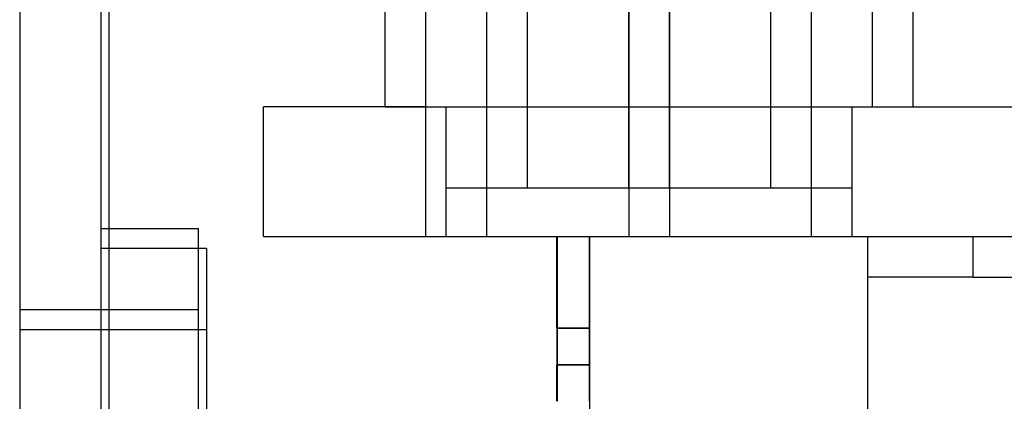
# Model space of a CAD drawing. Header units: millimetres. Extents: x 0 to 93, y -50 to 1.2.
# Tile 31 of 137: x 0 to 12.1, y -11.6 to -6.9. Entities that reach past the tile are written whole.
import ezdxf

# ---------------------------------------------------------------- set-up
doc = ezdxf.new("R2010")
doc.units = ezdxf.units.MM
doc.layers.add('MAIN-1', color=7, linetype='Continuous')
doc.layers.add('MAIN-2', color=7, linetype='Continuous')

msp = doc.modelspace()

# ---------------------------------------------------------------- linework, layer by layer
at = {"layer": 'MAIN-1'}
for p, q in [((0, -3.5), (0, -46.3)), ((1, -3.5), (1, -46.3)), ((1.1, -43.8), (1.1, -3.497)), ((1, -9.5), (1.1, -9.5)), ((1.1, -9.748), (1, -9.748))]:
    msp.add_line(p, q, dxfattribs=at)
at = {"layer": 'MAIN-2'}
for p, q in [((5.75, -9), (5.75, 0)), ((6.251, -9), (6.251, 0)), ((7.5, -9), (7.5, 0)), ((7.5, 0), (7.5, -9)), ((8.001, -9), (8.001, 0)), ((8.001, 0), (8.001, -9)), ((9.25, -9), (9.25, 0)), ((9.751, -9), (9.751, 0)), ((4.5, -8), (4.5, -0.8)), ((5.001, -8), (5.001, -0.8)), ((7.5, -8), (7.5, -0.8)), ((7.5, -0.8), (7.5, -8)), ((8.001, -8), (8.001, -0.8)), ((8.001, -0.8), (8.001, -8)), ((10.5, -8), (10.5, -0.8)), ((11.001, -8), (11.001, -0.8)), ((3, -8), (3, -8)), ((5, -8), (3, -8)), ((3, -9.6), (3, -8)), ((4.5, -8), (5, -8)), ((5, -8), (87.4, -8)), ((5, -9.6), (5, -8)), ((5, -9.6), (5, -8)), ((5.25, -9.6), (5.25, -8)), ((5.25, -9), (5.25, -8)), ((5.751, -9.6), (5.751, -8)), ((5.751, -9), (5.751, -8)), ((7.5, -8), (7.5, -9.6)), ((7.5, -8), (7.5, -9.6)), ((7.5, -9), (7.5, -8)), ((7.5, -9), (7.5, -8)), ((8.001, -8), (8.001, -9.6)), ((8.001, -8), (8.001, -9.6)), ((8.001, -9), (8.001, -8)), ((8.001, -9), (8.001, -8)), ((9.75, -9.6), (9.75, -8)), ((9.75, -9), (9.75, -8)), ((10.251, -9.6), (10.251, -8)), ((10.251, -9), (10.251, -8)), ((5.25, -9), (5.909, -9)), ((5.751, -9), (8.001, -9)), ((8.001, -9), (10.251, -9)), ((1.1, -9.5), (2.2, -9.5)), ((2.2, -12.5), (2.2, -9.5)), ((3, -9.6), (3, -9.6)), ((3, -9.6), (5, -9.6)), ((5, -9.6), (87.4, -9.6)), ((6.614, -10.73), (6.614, -9.6)), ((6.614, -9.6), (7.014, -9.6)), ((6.614, -9.6), (6.614, -11.18)), ((6.616, -10.73), (6.616, -9.6)), ((6.616, -9.6), (6.616, -11.18)), ((7.014, -10.73), (7.014, -9.6)), ((7.014, -9.6), (7.014, -11.18)), ((7.014, -9.6), (7.016, -9.6)), ((7.016, -9.6), (7.016, -11.18)), ((7.016, -10.73), (7.016, -9.6)), ((10.439, -9.6), (10.439, -11.8)), ((10.439, -9.6), (10.439, -9.6)), ((10.439, -9.6), (10.439, -9.6)), ((10.439, -9.6), (11.739, -9.6)), ((11.739, -10.1), (11.739, -9.6)), ((11.739, -9.6), (11.739, -9.6)), ((11.739, -9.6), (11.739, -9.6)), ((2.3, -9.748), (1.1, -9.748)), ((2.3, -9.748), (2.3, -12.5)), ((10.439, -10.1), (10.439, -10.1)), ((11.739, -10.1), (10.439, -10.1)), ((11.739, -10.1), (15.739, -10.1)), ((11.739, -10.1), (11.739, -10.1)), ((11.739, -10.1), (11.739, -10.1)), ((0, -10.5), (2.2, -10.5)), ((2.3, -10.748), (0, -10.748)), ((7.014, -10.73), (6.614, -10.73)), ((6.616, -10.73), (7.016, -10.73)), ((6.614, -11.18), (7.014, -11.18)), ((6.614, -11.18), (7.014, -11.18)), ((7.016, -11.18), (6.616, -11.18)), ((7.015, -11.18), (7.014, -11.18)), ((7.015, -11.18), (7.016, -11.18)), ((7.016, -11.18), (7.016, -11.18))]:
    msp.add_line(p, q, dxfattribs=at)
for centre, major_axis, start_param, end_param in [((6.614, -10.73), (0, 0.45), 1.570796, 3.141593), ((6.616, -10.73), (0, 0.45), 3.141593, 4.712389), ((7.014, -10.73), (0, -0.45), -1.570796, 0), ((7.016, -10.73), (0, -0.45), 0, 1.570796), ((6.614, -11.18), (0, -0.45), -1.570796, 0), ((6.615, -11.63), (0, -0.45), 1.570796, 3.141593), ((6.616, -11.63), (0, -0.45), 3.141593, 4.712389), ((6.616, -11.18), (0, -0.45), 0, 1.570796), ((7.014, -11.18), (0, 0.45), 1.570796, 3.141593), ((7.015, -11.63), (0, 0.45), -1.570796, 0), ((7.016, -11.63), (0, 0.45), 0, 1.570796), ((7.016, -11.18), (0, 0.45), 3.141593, 4.712389), ((7.016, -12.08), (0, -0.45), 3.141593, 4.712389)]:
    msp.add_ellipse(centre, major_axis=major_axis, ratio=0.000357, start_param=start_param, end_param=end_param, dxfattribs=at)

doc.saveas('drawing.dxf')
